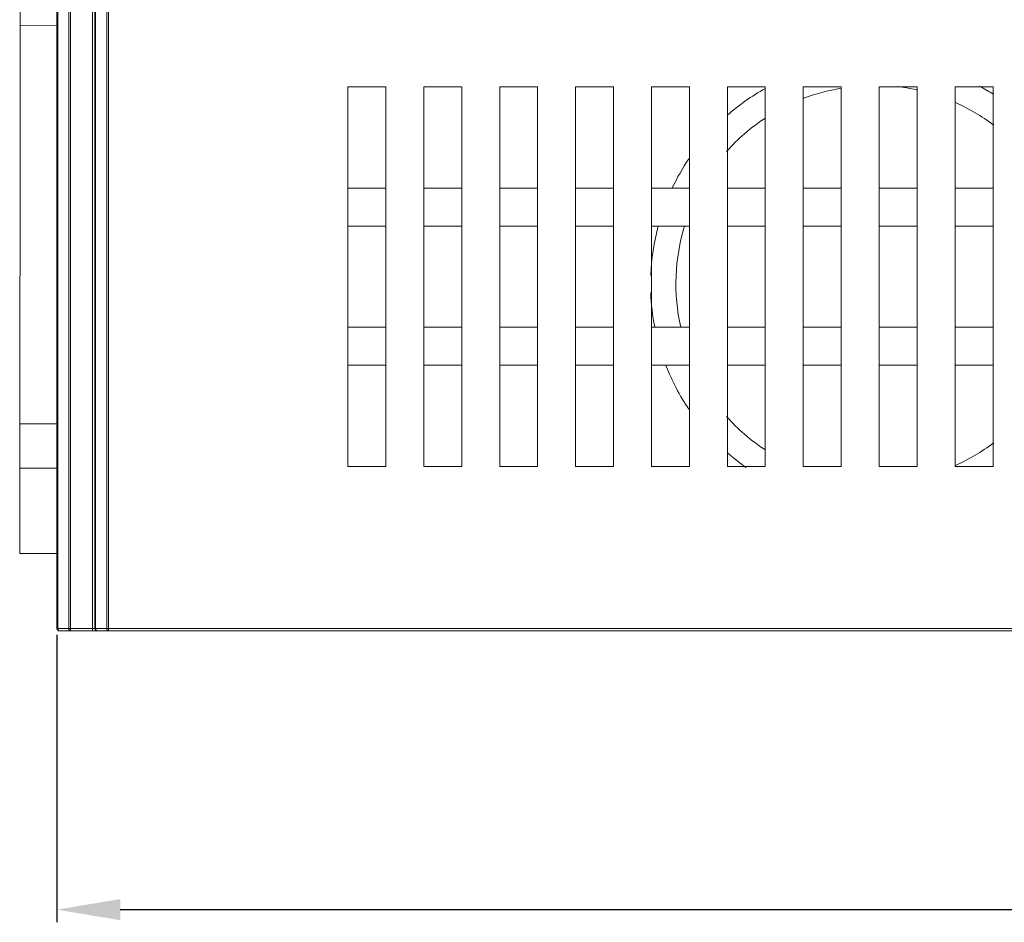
# Model space of a CAD drawing. Header units: millimetres. Extents: x 1111 to 2862, y 128 to 537.
# Tile 7 of 17: x 2511 to 2589, y 231 to 303. Entities that reach past the tile are written whole.
import ezdxf

# ---------------------------------------------------------------- set-up
doc = ezdxf.new("R2010")
doc.units = ezdxf.units.MM
doc.header["$LTSCALE"] = 10
doc.header["$PDMODE"] = 3
doc.header["$PDSIZE"] = 8
doc.layers.get('0').update_dxf_attribs({"linetype": 'CONTINUOUS', "lineweight": 15})
doc.layers.get('Defpoints').update_dxf_attribs({"linetype": 'CONTINUOUS'})
doc.layers.add('标注层', color=7, linetype='CONTINUOUS', lineweight=9)
doc.styles.add('dim', font='txt', dxfattribs={"width": 0.6})
doc.dimstyles.get("Standard").update_dxf_attribs({"dimtxt": 6, "dimasz": 5, "dimexe": 1, "dimexo": 0.5, "dimgap": 1, "dimtad": 1, "dimdec": 1, "dimdsep": 46, "dimtxsty": 'dim', "dimcen": 0, "dimadec": 0, "dimazin": 0, "dimtp": 0.01, "dimtm": 0.01, "dimtfac": 1, "dimtdec": 1, "dimtmove": 0, "dimatfit": 3, "dimfxl": 1, "dimtolj": 1, "dimarcsym": 0})

# ---------------------------------------------------------------- blocks, each defined once
blk = doc.blocks.new('*D9')
at = {"layer": 'Defpoints', "color": 0, "transparency": 16777216}
for p in [(2513.634, 254.551), (2686.634, 244.351), (2686.634, 232.328)]:
    blk.add_point(p, dxfattribs=at)
at = {"layer": '标注层', "color": 0, "lineweight": -2, "transparency": 16777216}
for p, q in [((2513.634, 254.051), (2513.634, 231.328)), ((2686.634, 243.851), (2686.634, 231.328)), ((2518.634, 232.328), (2681.634, 232.328))]:
    blk.add_line(p, q, dxfattribs=at)
at = {"layer": '标注层', "color": 0, "transparency": 16777216}
for points in [[(2518.634, 233.162), (2518.634, 231.495), (2513.634, 232.328)], [(2681.634, 233.162), (2681.634, 231.495), (2686.634, 232.328)]]:
    blk.add_solid(points, dxfattribs=at)
at = {"layer": '标注层', "color": 0, "transparency": 16777216, "insert": (2600.134, 236.328), "char_height": 6, "attachment_point": 5, "style": 'dim'}
blk.add_mtext('\\A1;173', dxfattribs=at)

msp = doc.modelspace()

# ---------------------------------------------------------------- linework, layer by layer
at = {"color": 7, "linetype": 'Continuous'}
for p, q in [((2516.693, 414.151), (2516.693, 254.551)), ((2517.576, 254.551), (2517.576, 414.151)), ((2517.717, 414.351), (2517.717, 254.351)), ((2514.576, 254.551), (2514.576, 386.87)), ((2514.717, 386.895), (2514.717, 254.351)), ((2513.634, 386.704), (2513.634, 254.551)), ((2513.693, 386.715), (2513.693, 254.551)), ((2516.434, 254.351), (2516.434, 315.126)), ((2516.634, 254.551), (2516.634, 314.985)), ((2510.69, 260.465), (2510.75, 312.465)), ((2513.634, 302.212), (2510.738, 302.215)), ((2536.634, 297.351), (2536.634, 267.351)), ((2536.634, 297.351), (2539.634, 297.351)), ((2539.634, 267.351), (2539.634, 297.351)), ((2542.634, 297.351), (2542.634, 267.351)), ((2542.634, 297.351), (2545.634, 297.351)), ((2545.634, 267.351), (2545.634, 297.351)), ((2548.634, 297.351), (2548.634, 267.351)), ((2548.634, 297.351), (2551.634, 297.351)), ((2551.634, 267.351), (2551.634, 297.351)), ((2554.634, 297.351), (2554.634, 267.351)), ((2554.634, 297.351), (2557.634, 297.351)), ((2557.634, 267.351), (2557.634, 297.351)), ((2560.634, 297.351), (2563.634, 297.351)), ((2560.634, 297.351), (2560.634, 267.351)), ((2563.634, 267.351), (2563.634, 297.351)), ((2566.634, 297.351), (2569.634, 297.351)), ((2566.634, 297.351), (2566.634, 267.351)), ((2569.634, 267.351), (2569.634, 297.351)), ((2572.634, 297.351), (2575.634, 297.351)), ((2572.634, 297.351), (2572.634, 267.351)), ((2575.634, 267.351), (2575.634, 297.351)), ((2578.634, 297.351), (2581.634, 297.351)), ((2578.634, 297.351), (2578.634, 267.351)), ((2581.634, 267.351), (2581.634, 297.351)), ((2584.634, 297.351), (2587.634, 297.351)), ((2584.634, 297.351), (2584.634, 267.351)), ((2587.634, 267.351), (2587.634, 297.351)), ((2539.634, 289.351), (2536.634, 289.351)), ((2545.634, 289.351), (2542.634, 289.351)), ((2551.634, 289.351), (2548.634, 289.351)), ((2557.634, 289.351), (2554.634, 289.351)), ((2563.634, 289.351), (2560.634, 289.351)), ((2569.634, 289.351), (2566.634, 289.351)), ((2575.634, 289.351), (2572.634, 289.351)), ((2581.634, 289.351), (2578.634, 289.351)), ((2587.634, 289.351), (2584.634, 289.351)), ((2536.634, 286.351), (2539.634, 286.351)), ((2542.634, 286.351), (2545.634, 286.351)), ((2548.634, 286.351), (2551.634, 286.351)), ((2554.634, 286.351), (2557.634, 286.351)), ((2560.634, 286.351), (2563.634, 286.351)), ((2566.634, 286.351), (2569.634, 286.351)), ((2572.634, 286.351), (2575.634, 286.351)), ((2578.634, 286.351), (2581.634, 286.351)), ((2584.634, 286.351), (2587.634, 286.351)), ((2539.634, 278.351), (2536.634, 278.351)), ((2545.634, 278.351), (2542.634, 278.351)), ((2551.634, 278.351), (2548.634, 278.351)), ((2557.634, 278.351), (2554.634, 278.351)), ((2563.634, 278.351), (2560.634, 278.351)), ((2569.634, 278.351), (2566.634, 278.351)), ((2575.634, 278.351), (2572.634, 278.351)), ((2581.634, 278.351), (2578.634, 278.351)), ((2587.634, 278.351), (2584.634, 278.351)), ((2536.634, 275.351), (2539.634, 275.351)), ((2542.634, 275.351), (2545.634, 275.351)), ((2548.634, 275.351), (2551.634, 275.351)), ((2554.634, 275.351), (2557.634, 275.351)), ((2560.634, 275.351), (2563.634, 275.351)), ((2566.634, 275.351), (2569.634, 275.351)), ((2572.634, 275.351), (2575.634, 275.351)), ((2578.634, 275.351), (2581.634, 275.351)), ((2584.634, 275.351), (2587.634, 275.351)), ((2513.634, 270.712), (2510.702, 270.715)), ((2513.634, 267.212), (2510.698, 267.215)), ((2539.634, 267.351), (2536.634, 267.351)), ((2545.634, 267.351), (2542.634, 267.351)), ((2551.634, 267.351), (2548.634, 267.351)), ((2557.634, 267.351), (2554.634, 267.351)), ((2563.634, 267.351), (2560.634, 267.351)), ((2569.634, 267.351), (2566.634, 267.351)), ((2575.634, 267.351), (2572.634, 267.351)), ((2581.634, 267.351), (2578.634, 267.351)), ((2587.634, 267.351), (2584.634, 267.351)), ((2513.634, 260.462), (2510.69, 260.465)), ((2513.634, 254.551), (2516.608, 254.551)), ((2516.634, 254.551), (2608.634, 254.551)), ((2513.834, 254.351), (2608.631, 254.351))]:
    msp.add_line(p, q, dxfattribs=at)
for centre, radius, start, end in [((2578.265, 281.772), 15.7, 77.79252, 83.38157), ((2578.265, 281.772), 17.7, 57.91858, 61.99412), ((2578.265, 281.772), 17.7, 119.2217, 131.14675), ((2578.265, 281.772), 15.7, 99.69193, 111.10999), ((2578.265, 281.772), 15.7, 53.13029, 65.92549), ((2578.265, 281.772), 15.7, 123.52009, 138.15101), ((2578.265, 281.772), 17.7, 146.01811, 154.57884), ((2578.265, 281.772), 17.7, 164.9355, 177.8516), ((2578.265, 281.772), 15.7, 162.956, 192.59909), ((2578.265, 281.772), 17.7, 182.1484, 191.0577), ((2578.265, 281.772), 17.7, 201.34715, 213.98189), ((2578.265, 281.772), 15.7, 221.84898, 236.47991), ((2578.265, 281.772), 15.7, 294.07451, 306.86972), ((2578.265, 281.772), 17.7, 228.85325, 234.9936), ((2513.834, 254.551), 0.2, 180, 270), ((2516.834, 254.551), 0.2, 180, 270)]:
    msp.add_arc(centre, radius, start, end, dxfattribs=at)
for points, knots in [([(2513.834, 254.351), (2513.796, 254.351), (2513.712, 254.41), (2513.693, 254.502), (2513.693, 254.551)], [0, 0, 0, 0, 0.439973, 1, 1, 1, 1]), ([(2514.576, 254.551), (2514.576, 254.502), (2514.595, 254.41), (2514.679, 254.351), (2514.717, 254.351)], [0, 0, 0, 0, 0.559551, 1, 1, 1, 1]), ([(2516.693, 254.551), (2516.693, 254.534), (2516.699, 254.472), (2516.726, 254.41), (2516.761, 254.38)], [0, 0, 0, 0, 0.271316, 1, 1, 1, 1]), ([(2517.717, 254.351), (2517.679, 254.351), (2517.595, 254.41), (2517.576, 254.502), (2517.576, 254.551)], [0, 0, 0, 0, 0.440213, 1, 1, 1, 1])]:
    msp.add_open_spline(points, degree=3, knots=knots, dxfattribs=at)
msp.add_open_spline([(2516.761, 254.38), (2516.781, 254.363), (2516.808, 254.351), (2516.834, 254.351)], degree=3, dxfattribs=at)

# ---------------------------------------------------------------- dimensions: what is measured, and where the dimension line sits
at = {"layer": '标注层', "color": 3}
dim = msp.add_linear_dim(base=(2686.634, 232.328), p1=(2513.634, 254.551), p2=(2686.634, 244.351), dimstyle='Standard', dxfattribs=at)
dim.commit()
dim.dimension.update_dxf_attribs({"geometry": '*D9', "text_midpoint": (2600.134, 236.328)})

doc.saveas('drawing.dxf')
